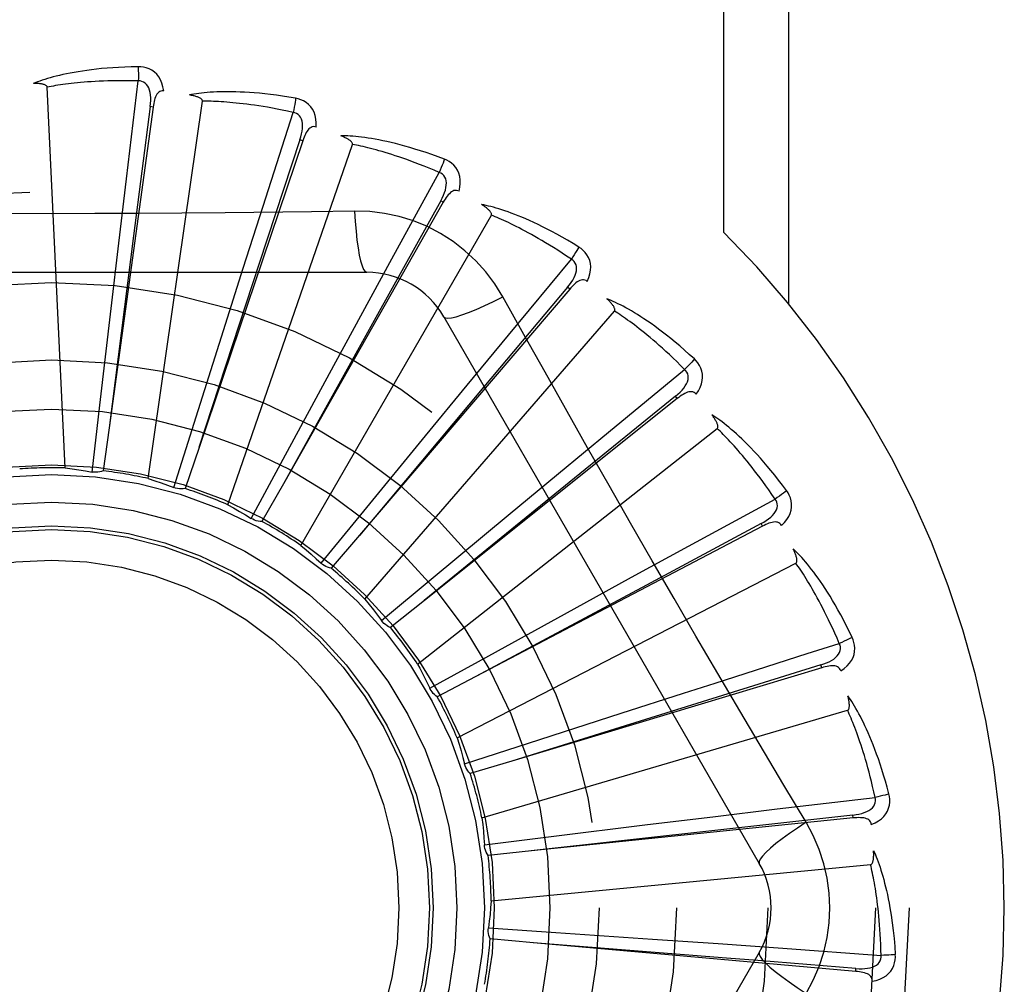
# Model space of a CAD drawing. Header units: inches. Extents: x 0 to 200, y 0 to 129.
# Tile 194 of 256: x 82.89 to 83.213, y 89.286 to 89.602. Entities that reach past the tile are written whole.
import ezdxf

# ---------------------------------------------------------------- set-up
doc = ezdxf.new("R2010")
doc.units = ezdxf.units.IN
doc.header["$LTSCALE"] = 11
doc.header["$MEASUREMENT"] = 0
doc.linetypes.add('HIDDEN', pattern=[0.2, 0.1, -0.1])
doc.layers.add('RIGHTHAND_DOOR_ASSEMBLY', color=7, linetype='CONTINUOUS')

msp = doc.modelspace()

# ---------------------------------------------------------------- linework, layer by layer
at = {"layer": 'RIGHTHAND_DOOR_ASSEMBLY', "color": 8, "linetype": 'HIDDEN'}
for p, q in [((83.1206272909, 89.5321690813), (83.1206272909, 89.7808016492)), ((83.1418404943, 89.50877991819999), (83.1418404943, 89.7808016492)), ((82.9246797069, 89.5497826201), (82.9285566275, 89.5818452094)), ((82.9046286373, 89.4549802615), (82.8986823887, 89.5798073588)), ((82.931831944, 89.45150895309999), (82.94961686, 89.5752057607)), ((82.9334085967, 89.5732835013), (82.9190361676, 89.4681690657)), ((82.9324578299, 89.573413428), (82.9270340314, 89.53112436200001)), ((82.9334086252, 89.5732837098), (82.9324578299, 89.573413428)), ((82.9694621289, 89.5408034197), (82.9793368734, 89.5715528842)), ((82.98248086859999, 89.56222771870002), (82.9484751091, 89.4617327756)), ((82.981571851, 89.56253516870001), (82.9682428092, 89.5220367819)), ((82.98248091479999, 89.5622278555), (82.981571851, 89.56253516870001)), ((82.9578867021, 89.4429521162), (82.9987599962, 89.56104774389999)), ((82.92215499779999, 89.52864383), (82.9246797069, 89.5497826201)), ((83.01173594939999, 89.5235113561), (83.02725161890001, 89.55183633)), ((82.9629825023, 89.52052443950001), (82.9694621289, 89.5408034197)), ((83.0285739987, 89.5420846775), (82.9761639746, 89.44984144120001)), ((83.0277395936, 89.5425586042), (83.0069870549, 89.50531461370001)), ((83.02857407, 89.542084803), (83.0277395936, 89.5425586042)), ((82.9818512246, 89.4296190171), (83.0443356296, 89.53784518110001)), ((82.9995122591, 89.5391559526), (82.9853435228, 89.5389465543)), ((82.9270340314, 89.53112436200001), (82.9190288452, 89.468111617)), ((82.91963296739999, 89.50726533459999), (82.92215499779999, 89.52864383)), ((83.0015355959, 89.50482512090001), (83.01173594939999, 89.5235113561)), ((83.0499732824, 89.4985314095), (83.0705691, 89.5234081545)), ((82.9682428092, 89.5220367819), (82.9484570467, 89.46167775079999)), ((82.9564601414, 89.5000095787), (82.9629825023, 89.52052443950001)), ((82.7966117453, 89.5191350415), (83.0034956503, 89.5191350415)), ((83.0692924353, 89.51420573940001), (83.0418664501, 89.4815622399)), ((83.0700221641, 89.5135825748), (83.0692924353, 89.51420573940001)), ((83.0700220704, 89.513582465), (83.001102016, 89.4329248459)), ((82.91594684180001, 89.47561251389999), (82.91963296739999, 89.50726533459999)), ((83.0069870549, 89.50531461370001), (82.9761358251, 89.4497908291)), ((82.9912486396, 89.48591535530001), (83.0015355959, 89.50482512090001)), ((83.0028593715, 89.4119915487), (83.0846965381, 89.5064366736)), ((83.0287547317, 89.5045517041), (83.1321966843, 89.3253849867)), ((82.9468502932, 89.4696263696), (82.9564601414, 89.5000095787)), ((83.0364208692, 89.4821132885), (83.0499732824, 89.4985314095)), ((82.9760623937, 89.457899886), (82.9912486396, 89.48591535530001)), ((83.082792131, 89.4667664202), (83.1077237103, 89.4872958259)), ((83.0418664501, 89.4815622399), (83.0010647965, 89.43288047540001)), ((83.022741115, 89.46549206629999), (83.0364208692, 89.4821132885)), ((83.104728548, 89.47850132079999), (83.0716203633, 89.45163813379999)), ((83.105327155, 89.47775131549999), (83.104728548, 89.47850132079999)), ((82.9134254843, 89.4536651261), (82.91594684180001, 89.47561251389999)), ((83.1053270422, 89.47775122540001), (83.0223879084, 89.4115944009)), ((82.9402209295, 89.44855276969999), (82.9468502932, 89.4696263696)), ((82.9190361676, 89.4681690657), (82.9170843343, 89.45404396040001)), ((83.002527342, 89.440856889), (83.022741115, 89.46549206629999)), ((83.0201518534, 89.3907068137), (83.1183839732, 89.4679574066)), ((83.0663774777, 89.4532098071), (83.082792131, 89.4667664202)), ((82.9484751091, 89.4617327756), (82.9438853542, 89.4482323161)), ((82.96556462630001, 89.4384617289), (82.9760623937, 89.457899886)), ((83.0497993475, 89.4394778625), (83.0663774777, 89.4532098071)), ((82.9761639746, 89.44984144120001), (82.9691021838, 89.4374535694)), ((83.0716203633, 89.45163813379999), (83.02234296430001, 89.411557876)), ((83.1090063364, 89.4293644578), (83.1373725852, 89.44480453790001)), ((82.9885405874, 89.4237567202), (83.002527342, 89.440856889)), ((83.0252886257, 89.4191133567), (83.0497993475, 89.4394778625)), ((83.1327671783, 89.4367357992), (83.0951734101, 89.41662383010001)), ((83.1332130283, 89.4358860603), (83.1327671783, 89.4367357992)), ((83.1332129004, 89.4358859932), (83.03925232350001, 89.38662104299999)), ((83.001102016, 89.4329248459), (82.9918234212, 89.4220972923)), ((83.0903227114, 89.41915932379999), (83.1090063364, 89.4293644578)), ((83.03310367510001, 89.36653409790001), (83.1441803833, 89.423798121)), ((83.0083184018, 89.404969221), (83.0252886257, 89.4191133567)), ((83.071445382, 89.4088129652), (83.0903227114, 89.41915932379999)), ((83.0951734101, 89.41662383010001), (83.0392012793, 89.38659368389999)), ((83.0223879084, 89.4115944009), (83.01122786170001, 89.40271850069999)), ((83.0435235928, 89.3934551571), (83.071445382, 89.4088129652)), ((83.0241832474, 89.3827782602), (83.0435235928, 89.3934551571)), ((83.15267177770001, 89.38949988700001), (83.0510857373, 89.3589073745)), ((83.1523949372, 89.3904186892), (83.111674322, 89.37778483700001)), ((83.1526719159, 89.3894999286), (83.1523949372, 89.3904186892)), ((83.03925232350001, 89.38662104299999), (83.02661417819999, 89.38001759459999)), ((83.0243028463, 89.3825369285), (83.02418323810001, 89.3827782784)), ((83.04124672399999, 89.34034706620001), (83.161153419, 89.3755548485)), ((83.111674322, 89.37778483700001), (83.0510304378, 89.35889017)), ((83.0565731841, 89.36480964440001), (83.0868968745, 89.37460568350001)), ((83.0355617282, 89.3579858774), (83.0565731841, 89.36480964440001)), ((83.0510857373, 89.3589073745), (83.0374262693, 89.35481504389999)), ((83.1475436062, 89.3388451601), (83.1402778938, 89.3510109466)), ((83.1381039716, 89.34321170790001), (83.1701767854, 89.34700311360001)), ((83.1169658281, 89.3406815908), (83.1381039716, 89.34321170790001)), ((83.1630003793, 89.3402694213), (83.0574604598, 89.32945504)), ((83.0955953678, 89.33809235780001), (83.1169658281, 89.3406815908)), ((83.16290242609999, 89.34122401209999), (83.1205267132, 89.33652489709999)), ((83.1630005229, 89.3402694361), (83.16290242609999, 89.34122401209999)), ((83.1205267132, 89.33652489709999), (83.0574029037, 89.3294486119)), ((83.0639657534, 89.33421214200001), (83.0955953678, 89.33809235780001)), ((83.0420425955, 89.3314881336), (83.0639657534, 89.33421214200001)), ((83.0574604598, 89.32945504), (83.0432733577, 89.32802173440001)), ((83.04428668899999, 89.31309218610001), (83.1686896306, 89.3249712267)), ((83.043391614, 89.30424272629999), (83.0654341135, 89.3027685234)), ((83.0581460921, 89.2993285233), (83.04394411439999, 89.3006060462)), ((83.0654341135, 89.3027685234), (83.09722647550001, 89.3005926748)), ((83.09722647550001, 89.3005926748), (83.1187007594, 89.2990907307)), ((83.1638254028, 89.28997391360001), (83.0581460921, 89.2993285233)), ((83.1187007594, 89.2990907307), (83.1399357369, 89.29757470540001)), ((83.1399357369, 89.29757470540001), (83.1721464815, 89.2952277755)), ((83.1321966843, 89.2962183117), (83.0287547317, 89.11705159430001)), ((83.1638255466, 89.28997390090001), (83.1639098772, 89.29092979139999))]:
    msp.add_line(p, q, dxfattribs=at)
for points in [[(82.9284969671, 89.58651788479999), (82.9262685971, 89.58647082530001), (82.9241363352, 89.5863964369), (82.9221023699, 89.58629772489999), (82.9201605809, 89.586176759), (82.9183067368, 89.5860352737), (82.91653717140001, 89.5858754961), (82.9148479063, 89.5856990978), (82.9132355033, 89.5855081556), (82.91169625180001, 89.5853043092), (82.9102268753, 89.58508955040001), (82.9088238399, 89.5848655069), (82.9074841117, 89.5846341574), (82.9062041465, 89.58439777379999), (82.904981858, 89.58415653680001), (82.9038144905, 89.58391126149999), (82.9027005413, 89.5836616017), (82.9016382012, 89.5834070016), (82.9006257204, 89.5831482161), (82.89966146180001, 89.58288525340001), (82.89874330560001, 89.5826193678), (82.8978692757, 89.5823513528), (82.8970372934, 89.5820823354), (82.8962453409, 89.58181394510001), (82.8954912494, 89.5815452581), (82.8947719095, 89.5812754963), (82.8940882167, 89.5810054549)], [(82.9368862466, 89.5785497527), (82.9366471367, 89.5798868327), (82.9362993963, 89.5811014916), (82.93584150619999, 89.5822019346), (82.9352786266, 89.5831773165), (82.934613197, 89.5840271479), (82.9338564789, 89.58474836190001), (82.9330101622, 89.5853396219), (82.93210849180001, 89.5858057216), (82.931175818, 89.5861422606), (82.9302436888, 89.5863678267), (82.9293549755, 89.5864934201), (82.9284969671, 89.58651788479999)], [(82.9284969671, 89.5865178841), (82.9285338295, 89.5858960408), (82.9285606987, 89.5851854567), (82.9285765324, 89.5844090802), (82.9285810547, 89.5835811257), (82.9285741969, 89.5827167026), (82.9285563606, 89.5818452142)], [(82.9285566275, 89.5818452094), (82.9267067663, 89.5818851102), (82.9249308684, 89.5819080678), (82.9232304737, 89.5819134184), (82.9216009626, 89.5819031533), (82.9200391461, 89.58187859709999), (82.918542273, 89.58184108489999), (82.9171073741, 89.58179203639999), (82.9157319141, 89.5817325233), (82.9144131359, 89.5816637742), (82.9131487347, 89.58158673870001), (82.9119361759, 89.5815024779), (82.9107733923, 89.5814118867), (82.909658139, 89.5813159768), (82.9085884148, 89.58121545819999), (82.9075620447, 89.5811112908), (82.9065773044, 89.5810037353), (82.9056321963, 89.5808933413), (82.9047253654, 89.58078020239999), (82.90385520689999, 89.58066449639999), (82.9030204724, 89.58054652), (82.9022198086, 89.5804265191), (82.9014519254, 89.58030482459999), (82.9007154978, 89.5801817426), (82.9000092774, 89.5800575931), (82.89933136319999, 89.57993285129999), (82.8986823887, 89.5798073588)], [(82.932456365, 89.5734132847), (82.93256664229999, 89.5744452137), (82.9326230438, 89.57542641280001), (82.9326228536, 89.5763595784), (82.9325638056, 89.5772412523), (82.932441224, 89.5780709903), (82.9322539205, 89.5788418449), (82.9320021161, 89.5795513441), (82.9316804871, 89.58018252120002), (82.9312854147, 89.5807173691), (82.9308223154, 89.5811541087), (82.9302929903, 89.5814841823), (82.9297232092, 89.58170957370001), (82.92914237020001, 89.5818299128), (82.9285522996, 89.5818456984)], [(82.8986823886, 89.5798073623), (82.8986418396, 89.57997549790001), (82.8985634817, 89.58012504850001), (82.8984435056, 89.58025501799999), (82.89829333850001, 89.58036839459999), (82.8981222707, 89.580467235), (82.8979329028, 89.58055333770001), (82.89773115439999, 89.5806287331), (82.8975163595, 89.58069478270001), (82.8972895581, 89.5807534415), (82.8970515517, 89.5808049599), (82.8968033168, 89.58085014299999), (82.8965453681, 89.58088928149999), (82.8962789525, 89.5809228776), (82.8960028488, 89.5809511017), (82.8957166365, 89.58097435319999), (82.8954191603, 89.5809924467), (82.895103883, 89.5810055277), (82.8947865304, 89.5810130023), (82.894482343, 89.5810142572), (82.8941862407, 89.58100949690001)], [(82.9368898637, 89.5785492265), (82.93642806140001, 89.5785670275), (82.9360014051, 89.5785010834), (82.9356083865, 89.5783463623), (82.9352535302, 89.57811796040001), (82.9349434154, 89.57782831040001), (82.9346703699, 89.5774803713), (82.9344297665, 89.57707888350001), (82.93421904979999, 89.5766309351), (82.9340353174, 89.57614345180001), (82.9338749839, 89.5756216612), (82.9337340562, 89.5750725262), (82.9336108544, 89.57449776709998), (82.9335019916, 89.5739019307), (82.9334085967, 89.5732835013)], [(82.9801626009, 89.5761524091), (82.9779655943, 89.57652792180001), (82.9758577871, 89.576858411), (82.9738418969, 89.5771464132), (82.9719123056, 89.57739511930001), (82.9700651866, 89.5776070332), (82.9682973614, 89.57778503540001), (82.96660523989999, 89.57793152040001), (82.9649858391, 89.57804917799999), (82.9634358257, 89.5781403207), (82.9619523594, 89.5782075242), (82.96053227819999, 89.5782530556), (82.9591729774, 89.57827943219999), (82.957871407, 89.5782895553), (82.9566255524, 89.57828399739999), (82.9554328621, 89.5782640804), (82.954291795, 89.5782297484), (82.9532004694, 89.5781807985), (82.9521573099, 89.57811830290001), (82.9511607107, 89.5780425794), (82.95020882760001, 89.5779552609), (82.9492998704, 89.57785750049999), (82.9484320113, 89.5777507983), (82.9476035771, 89.57763713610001), (82.9468122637, 89.5775160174), (82.9460548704, 89.5773872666), (82.9453324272, 89.5772514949)], [(82.94961686, 89.5752057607), (82.9496088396, 89.5753785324), (82.9495601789, 89.5755401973), (82.9494669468, 89.57569049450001), (82.9493409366, 89.5758302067), (82.9491916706, 89.57595960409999), (82.9490220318, 89.5760799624), (82.9488382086, 89.5761921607), (82.9486398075, 89.57629765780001), (82.9484282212, 89.57639817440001), (82.9482042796, 89.5764938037), (82.94796908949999, 89.5765851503), (82.9477232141, 89.57667240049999), (82.9474679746, 89.57675580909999), (82.94720220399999, 89.57683577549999), (82.9469255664, 89.5769127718), (82.9466368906, 89.576986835), (82.9463351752, 89.5770584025), (82.9460195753, 89.5771267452), (82.9456887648, 89.57719120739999), (82.9453431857, 89.5772520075)], [(82.9793368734, 89.5715528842), (82.9775281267, 89.5719427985), (82.9757887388, 89.5723017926), (82.9741200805, 89.57262885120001), (82.9725180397, 89.5729270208), (82.970979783, 89.5731984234), (82.9695028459, 89.57344481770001), (82.9680845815, 89.5736681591), (82.9667227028, 89.5738699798), (82.965414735, 89.5740520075), (82.9641585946, 89.5742156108), (82.9629519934, 89.574362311), (82.9617930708, 89.57449337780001), (82.9606798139, 89.57461022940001), (82.9596103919, 89.5747139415), (82.95858285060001, 89.574805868), (82.9575955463, 89.57488659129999), (82.95664662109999, 89.57495702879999), (82.9557347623, 89.57501752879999), (82.95485842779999, 89.5750685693), (82.9540164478, 89.57511067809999), (82.95320753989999, 89.5751443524), (82.95243050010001, 89.5751701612), (82.951684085, 89.5751886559), (82.9509671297, 89.5752003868), (82.9502778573, 89.5752061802), (82.94961686, 89.5752057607)], [(82.9801626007, 89.5761524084), (82.9800815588, 89.5755379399), (82.979974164, 89.57483903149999), (82.97984395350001, 89.5740795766), (82.97969250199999, 89.57326888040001), (82.9795213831, 89.5724165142), (82.97933661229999, 89.5715529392)], [(82.9868922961, 89.5667405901), (82.9869105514, 89.5680987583), (82.986798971, 89.5693572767), (82.9865576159, 89.57052448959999), (82.9861895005, 89.57158877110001), (82.98569692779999, 89.5725491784), (82.9850903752, 89.5734005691), (82.9843712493, 89.5741413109), (82.98357408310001, 89.5747696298), (82.9827219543, 89.57527659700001), (82.9818493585, 89.5756744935), (82.981000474, 89.5759660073), (82.9801626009, 89.5761524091)], [(82.9815703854, 89.5625353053), (82.9818739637, 89.56352771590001), (82.9821150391, 89.5644805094), (82.9822914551, 89.5653968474), (82.982400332, 89.5662737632), (82.9824369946, 89.5671117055), (82.9823989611, 89.5679040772), (82.9822859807, 89.56864840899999), (82.982089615, 89.56932904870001), (82.98180290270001, 89.5699289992), (82.9814308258, 89.5704454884), (82.9809735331, 89.5708697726), (82.9804567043, 89.5711989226), (82.97990913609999, 89.5714270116), (82.97933271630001, 89.5715541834)], [(82.9868960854, 89.5667393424), (82.98644573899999, 89.5668442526), (82.9860141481, 89.56686025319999), (82.9855988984, 89.5667826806), (82.9852072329, 89.56662552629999), (82.98484791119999, 89.56639977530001), (82.98451397, 89.56610978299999), (82.9842017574, 89.56576108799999), (82.9839100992, 89.5653611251), (82.9836374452, 89.5649172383), (82.9833812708, 89.56443523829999), (82.9831389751, 89.5639227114), (82.9829092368, 89.5633816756), (82.9826895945, 89.56281724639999), (82.98248086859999, 89.56222771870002)], [(83.02893289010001, 89.5561964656), (83.0268466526, 89.55698097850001), (83.0248394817, 89.55770440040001), (83.02291452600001, 89.55836870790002), (83.0210668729, 89.5589780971), (83.0192932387, 89.559535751), (83.0175910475, 89.56004509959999), (83.0159572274, 89.5605091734), (83.0143893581, 89.5609311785), (83.0128846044, 89.561314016), (83.0114406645, 89.56166075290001), (83.0100548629, 89.56197421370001), (83.0087251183, 89.56225736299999), (83.0074489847, 89.562513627), (83.0062245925, 89.5627439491), (83.0050496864, 89.5629501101), (83.0039227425, 89.5631323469), (83.0028418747, 89.5632908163), (83.00180573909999, 89.5634268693), (83.00081281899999, 89.5635411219), (82.9998616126, 89.56363552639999), (82.9989505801, 89.56371155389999), (82.9980782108, 89.56377102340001), (82.9972432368, 89.5638161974), (82.9964433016, 89.5638470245), (82.9956752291, 89.563863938), (82.9949401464, 89.5638673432)], [(82.9987599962, 89.56104774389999), (82.998784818, 89.56121891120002), (82.998767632, 89.56138686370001), (82.9987045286, 89.5615520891), (82.9986072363, 89.5617131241), (82.9984851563, 89.56186843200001), (82.9983413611, 89.5620187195), (82.9981820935, 89.562163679), (82.9980072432, 89.56230481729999), (82.9978185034, 89.56244356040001), (82.9976167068, 89.5625798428), (82.99740305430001, 89.5627140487), (82.9971781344, 89.5628462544), (82.9969432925, 89.5629764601), (82.99669745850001, 89.5631052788), (82.9964403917, 89.5632332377), (82.99617094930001, 89.5633605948), (82.9958831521, 89.56348990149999), (82.9955912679, 89.5636148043), (82.99530910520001, 89.563729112), (82.99503206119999, 89.5638348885)], [(83.02725161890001, 89.55183633), (83.0255493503, 89.5525615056), (83.02390933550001, 89.55324319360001), (83.0223327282, 89.5538801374), (83.02081606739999, 89.55447610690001), (83.0193569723, 89.5550337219), (83.0179533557, 89.5555551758), (83.0166029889, 89.5560428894), (83.01530391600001, 89.5564988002), (83.01405403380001, 89.55692507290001), (83.01285155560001, 89.5573234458), (83.01169452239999, 89.5576958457), (83.01058134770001, 89.55804387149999), (83.0095103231, 89.55836929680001), (83.0084798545, 89.5586735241), (83.0074882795, 89.55895825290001), (83.006534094, 89.55922436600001), (83.0056156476, 89.5594731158), (83.004731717, 89.5597050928), (83.0038808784, 89.55992105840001), (83.00306208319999, 89.560121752), (83.0022741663, 89.5603079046), (83.0015160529, 89.5604803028), (83.0007866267, 89.5606397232), (83.0000848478, 89.56078692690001), (82.99940912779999, 89.56092306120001), (82.9987599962, 89.56104774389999)], [(83.02893288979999, 89.5561964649), (83.0287370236, 89.555608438), (83.0284993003, 89.5549424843), (83.028227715, 89.5542213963), (83.0279255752, 89.5534540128), (83.02759623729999, 89.55264943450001), (83.0272513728, 89.5518364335)], [(83.0337597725, 89.5456811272), (83.034034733, 89.5470112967), (83.0341633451, 89.5482681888), (83.0341472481, 89.5494599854), (83.0339872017, 89.5505747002), (83.0336852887, 89.5516109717), (83.03325082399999, 89.5525617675), (83.03268488, 89.55342521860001), (83.03202102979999, 89.55419304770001), (83.0312802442, 89.55485211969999), (83.0304987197, 89.5554079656), (83.029720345, 89.5558548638), (83.02893289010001, 89.5561964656)], [(83.02773818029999, 89.54255901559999), (83.0282240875, 89.5434760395), (83.0286411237, 89.5443659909), (83.0289877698, 89.5452323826), (83.0292606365, 89.54607284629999), (83.0294552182, 89.5468887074), (83.0295678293, 89.5476739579), (83.02959775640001, 89.5484262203), (83.02953375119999, 89.54913172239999), (83.0293657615, 89.5497750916), (83.02909815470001, 89.5503526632), (83.02872942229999, 89.5508558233), (83.02828422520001, 89.55127683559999), (83.0277897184, 89.5516044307), (83.0272477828, 89.5518383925)], [(83.0337625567, 89.5456794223), (83.03334064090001, 89.5458675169), (83.03292014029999, 89.54596481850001), (83.0324977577, 89.54596721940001), (83.0320833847, 89.5458870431), (83.0316878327, 89.54573337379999), (83.03130504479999, 89.5455118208), (83.03093248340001, 89.5452285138), (83.0305704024, 89.54489097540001), (83.0302186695, 89.54450671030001), (83.0298759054, 89.54408190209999), (83.02954099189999, 89.5436244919), (83.0292130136, 89.5431367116), (83.0288905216, 89.54262405), (83.0285739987, 89.5420846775)], [(83.0730451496, 89.5273713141), (83.0711450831, 89.52853647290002), (83.0693110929, 89.52962668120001), (83.0675466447, 89.53064328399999), (83.0658477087, 89.5315913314), (83.06421166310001, 89.53247457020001), (83.0626366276, 89.533296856), (83.0611201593, 89.534061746), (83.0596604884, 89.53477284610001), (83.05825538, 89.5354335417), (83.05690315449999, 89.53604728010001), (83.05560171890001, 89.53661734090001), (83.0543495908, 89.5371470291), (83.05314501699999, 89.53764017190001), (83.0519863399, 89.53809804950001), (83.050871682, 89.5385228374), (83.0497995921, 89.5389150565), (83.0487682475, 89.53927521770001), (83.0477765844, 89.53960490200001), (83.0468232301, 89.53990500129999), (83.0459070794, 89.5401777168), (83.0450268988, 89.5404247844), (83.044181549, 89.5406482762), (83.0433702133, 89.5408506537), (83.04259056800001, 89.54103231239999), (83.0418395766, 89.541194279), (83.0411184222, 89.54133673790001)], [(83.0443356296, 89.53784518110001), (83.0443923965, 89.53800855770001), (83.0444073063, 89.5381767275), (83.0443766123, 89.53835090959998), (83.04431155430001, 89.5385274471), (83.04422107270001, 89.53870305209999), (83.0441083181, 89.53887783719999), (83.0439793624, 89.5390503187), (83.0438343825, 89.53922199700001), (83.0436753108, 89.53939395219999), (83.0435029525, 89.53956596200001), (83.0433185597, 89.5397381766), (83.0431227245, 89.5399105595), (83.0429167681, 89.54008285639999), (83.0426997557, 89.5402558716), (83.0424715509, 89.5404301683), (83.04223108, 89.5406062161), (83.0419778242, 89.5407846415), (83.0417099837, 89.5409655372), (83.0414253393, 89.5411492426), (83.0411246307, 89.5413356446)], [(82.9853435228, 89.5389465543), (82.9570121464, 89.53863938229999), (82.9428012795, 89.53850966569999), (82.9285718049, 89.5384170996), (82.9143422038, 89.5383499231), (82.9001034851, 89.5383331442), (82.8858635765, 89.53834693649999), (82.8716290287, 89.5384124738), (82.857393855, 89.5385040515)], [(82.9995121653, 89.5391579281), (82.999707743, 89.53577131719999), (82.9999616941, 89.5325866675), (83.0002644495, 89.5297037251), (83.0006147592, 89.52710437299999), (83.0010125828, 89.5247934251), (83.001452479, 89.52283117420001), (83.0019282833, 89.5212494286), (83.0024327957, 89.5200867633), (83.0029602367, 89.5193748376), (83.0034953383, 89.5191350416)], [(83.04808504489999, 89.5111124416), (83.0454879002, 89.51531056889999), (83.0425483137, 89.5192337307), (83.0392759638, 89.5228701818), (83.0356950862, 89.5261956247), (83.0318242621, 89.5291929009), (83.0276985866, 89.5318331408), (83.0233499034, 89.534089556), (83.0188162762, 89.53594845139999), (83.01413941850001, 89.53739534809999), (83.0093438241, 89.5384187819), (83.004463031, 89.5390061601), (82.9995122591, 89.5391559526)], [(83.0705691, 89.5234081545), (83.06903483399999, 89.5244423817), (83.0675534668, 89.52542212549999), (83.0661258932, 89.52634593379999), (83.0647494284, 89.5272181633), (83.0634222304, 89.528041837), (83.06214266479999, 89.5288195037), (83.0609090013, 89.5295539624), (83.05971968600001, 89.53024748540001), (83.0585730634, 89.5309025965), (83.0574677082, 89.5315213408), (83.0564020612, 89.532105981), (83.05537486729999, 89.53265838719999), (83.0543847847, 89.5331806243), (83.0534305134, 89.5336743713), (83.05251074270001, 89.53414161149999), (83.0516241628, 89.53458349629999), (83.0507693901, 89.5350015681), (83.04994533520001, 89.535396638), (83.0491507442, 89.53576972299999), (83.0483847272, 89.53612174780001), (83.04764627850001, 89.5364536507), (83.0469344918, 89.5367664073), (83.0462484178, 89.5370609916), (83.0455871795, 89.5373383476), (83.0449494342, 89.53759990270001), (83.0443356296, 89.53784518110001)], [(83.0730451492, 89.5273713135), (83.0727415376, 89.5268309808), (83.0723820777, 89.5262220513), (83.0719789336, 89.52556539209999), (83.0715370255, 89.5248690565), (83.0710613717, 89.5241413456), (83.070568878, 89.5234083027)], [(83.07579477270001, 89.51613249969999), (83.0763165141, 89.51738666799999), (83.0766806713, 89.51859654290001), (83.0768904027, 89.5197698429), (83.0769441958, 89.5208946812), (83.0768438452, 89.52196935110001), (83.0765971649, 89.5229851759), (83.07620485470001, 89.5239401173), (83.0756983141, 89.52481969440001), (83.0750956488, 89.52560704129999), (83.0744334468, 89.52630073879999), (83.0737537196, 89.52688686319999), (83.0730451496, 89.5273713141)], [(83.0692911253, 89.5142064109), (83.0699417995, 89.5150149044), (83.0705197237, 89.5158098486), (83.0710240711, 89.51659498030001), (83.0714510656, 89.5173686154), (83.0717965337, 89.518132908), (83.0720557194, 89.5188826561), (83.0722274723, 89.5196156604), (83.0722981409, 89.52032052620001), (83.0722549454, 89.52098406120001), (83.0721014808, 89.52160184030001), (83.0718346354, 89.52216569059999), (83.0714771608, 89.5226633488), (83.0710535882, 89.5230786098), (83.0705657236, 89.5234109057)], [(83.0757977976, 89.51612996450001), (83.07541998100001, 89.5163942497), (83.0750259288, 89.51656936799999), (83.0746115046, 89.5166519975), (83.0741891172, 89.5166521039), (83.0737714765, 89.5165762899), (83.0733535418, 89.5164313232), (83.0729339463, 89.51622372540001), (83.0725143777, 89.5159608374), (83.07209613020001, 89.5156500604), (83.0716790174, 89.5152977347), (83.0712634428, 89.5149118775), (83.0708489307, 89.5144948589), (83.07043509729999, 89.5140523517), (83.0700220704, 89.513582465)], [(83.028754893, 89.5045514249), (83.029215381, 89.5042128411), (83.0300595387, 89.5041063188), (83.0312519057, 89.5042305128), (83.0327815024, 89.50457681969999), (83.0346487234, 89.50514637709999), (83.03683397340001, 89.5059393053), (83.0393073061, 89.5069455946), (83.042034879, 89.5081543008), (83.04498991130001, 89.50955702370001), (83.0480868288, 89.5111133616)], [(83.0759198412, 89.4615973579), (83.06195137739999, 89.4863490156), (83.0550134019, 89.49869317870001), (83.04808504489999, 89.5111124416)], [(83.1109050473, 89.4907187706), (83.1092598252, 89.4922224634), (83.1076653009, 89.4936400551), (83.1061251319, 89.4949722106), (83.1046363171, 89.4962246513), (83.103196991, 89.4974015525), (83.101806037, 89.49850705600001), (83.1004617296, 89.49954511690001), (83.0991630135, 89.500519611), (83.09790833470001, 89.5014342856), (83.0966966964, 89.5022928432), (83.0955266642, 89.5030989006), (83.0943974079, 89.5038559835), (83.0933079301, 89.50456818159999), (83.09225684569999, 89.5052370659), (83.0912427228, 89.5058651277), (83.0902642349, 89.5064531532), (83.08931968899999, 89.5070019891), (83.08840833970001, 89.507513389), (83.0875290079, 89.5079884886), (83.086681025, 89.5084296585), (83.0858635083, 89.50883883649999), (83.08507573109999, 89.50921827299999), (83.0843173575, 89.50957053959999), (83.08358618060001, 89.5098964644), (83.0828794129, 89.51019763), (83.0821982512, 89.51047399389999)], [(83.0846965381, 89.5064366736), (83.0847831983, 89.5065863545), (83.084829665, 89.5067486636), (83.0848324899, 89.5069255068), (83.0848020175, 89.5071111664), (83.0847464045, 89.50730072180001), (83.0846687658, 89.5074936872), (83.0845747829, 89.5076874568), (83.0844649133, 89.5078834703), (83.084341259, 89.5080824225), (83.0842045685, 89.50828394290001), (83.0840560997, 89.5084879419), (83.0838964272, 89.5086942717), (83.0837268, 89.50890243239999), (83.0835464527, 89.5091133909), (83.0833553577, 89.50932772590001), (83.08315254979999, 89.5095461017), (83.08293749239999, 89.5097693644), (83.08270887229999, 89.5099975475), (83.08246501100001, 89.51023100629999), (83.082206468, 89.5104696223)], [(83.1077237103, 89.4872958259), (83.1064128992, 89.488601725), (83.1051437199, 89.4898441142), (83.1039167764, 89.49102139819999), (83.1027302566, 89.492138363), (83.1015829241, 89.4931983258), (83.1004736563, 89.4942040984), (83.0994012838, 89.49515875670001), (83.09836471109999, 89.49606482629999), (83.09736279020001, 89.4969250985), (83.09639450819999, 89.4977418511), (83.09545876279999, 89.4985176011), (83.0945546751, 89.4992544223), (83.09368131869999, 89.49995459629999), (83.0928377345, 89.5006200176), (83.0920230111, 89.5012528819), (83.0912360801, 89.50185456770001), (83.09047587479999, 89.50242685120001), (83.0897414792, 89.502970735), (83.0890318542, 89.5034874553), (83.0883463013, 89.5039780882), (83.0876840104, 89.5044437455), (83.0870442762, 89.5048855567), (83.0864263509, 89.50530465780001), (83.08582955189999, 89.5057021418), (83.0852528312, 89.5060796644), (83.0846965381, 89.5064366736)], [(83.1109050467, 89.4907187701), (83.1105046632, 89.4902456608), (83.11003645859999, 89.4897157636), (83.1095163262, 89.4891472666), (83.1089506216, 89.4885471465), (83.1083458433, 89.4879226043), (83.1077235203, 89.4872960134)], [(83.11147801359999, 89.4791626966), (83.1122276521, 89.4802953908), (83.1128141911, 89.4814144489), (83.1132421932, 89.4825268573), (83.1135079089, 89.48362120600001), (83.1136127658, 89.484695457), (83.1135627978, 89.48573961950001), (83.1133583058, 89.4867515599), (83.1130273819, 89.4877111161), (83.1125846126, 89.48859829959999), (83.1120656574, 89.4894047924), (83.1115091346, 89.490108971), (83.1109050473, 89.4907187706)], [(83.1047273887, 89.478502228), (83.1055193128, 89.47917297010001), (83.1062372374, 89.4798441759), (83.1068810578, 89.48051967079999), (83.10744674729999, 89.481198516), (83.1079306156, 89.4818836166), (83.1083270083, 89.48257076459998), (83.1086343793, 89.48325801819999), (83.1088371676, 89.483936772), (83.1089203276, 89.4845964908), (83.1088865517, 89.4852321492), (83.108731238, 89.4858363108), (83.1084744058, 89.4863926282), (83.1081370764, 89.4868805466), (83.1077209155, 89.48729916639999)], [(83.1114800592, 89.4791599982), (83.1111582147, 89.47949148), (83.1108039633, 89.47973812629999), (83.1104127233, 89.4798973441), (83.1099982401, 89.47997691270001), (83.1095739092, 89.479981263), (83.10913619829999, 89.4799178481), (83.1086850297, 89.47979330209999), (83.1082234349, 89.4796145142), (83.1077540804, 89.4793885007), (83.10727798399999, 89.4791215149), (83.1067970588, 89.4788213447), (83.1063112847, 89.4784904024), (83.1058213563, 89.478134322), (83.1053270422, 89.47775122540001)], [(83.1411442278, 89.4475635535), (83.1398133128, 89.44935143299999), (83.1385158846, 89.4510451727), (83.1372556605, 89.4526447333), (83.1360307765, 89.4541563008), (83.13484019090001, 89.4555843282), (83.1336835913, 89.4569330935), (83.13256003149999, 89.4582068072), (83.1314692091, 89.4594094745), (83.1304103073, 89.4605450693), (83.12938304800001, 89.46161741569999), (83.1283867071, 89.4626303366), (83.12742113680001, 89.46358745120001), (83.12648613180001, 89.464492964), (83.125580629, 89.4653486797), (83.12470369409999, 89.4661573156), (83.1238541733, 89.4669198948), (83.1230305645, 89.46763756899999), (83.1222324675, 89.4683122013), (83.1214589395, 89.46894512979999), (83.12070977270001, 89.469538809), (83.1199844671, 89.47009530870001), (83.1192827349, 89.4706169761), (83.118604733, 89.4711063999), (83.11794845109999, 89.4715648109), (83.1173114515, 89.4719942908), (83.1166949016, 89.47239457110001)], [(83.1183839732, 89.4679574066), (83.1184973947, 89.46808798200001), (83.1185737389, 89.4682385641), (83.1186099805, 89.4684116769), (83.1186151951, 89.4685997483), (83.11859646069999, 89.468796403), (83.118556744, 89.4690005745), (83.11850113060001, 89.46920862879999), (83.1184303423, 89.46942189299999), (83.1183465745, 89.4696406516), (83.1182504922, 89.4698643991), (83.1181433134, 89.4700928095), (83.1180255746, 89.4703256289), (83.1178984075, 89.47056213), (83.1177612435, 89.4708034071), (83.117614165, 89.4710500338), (83.1174563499, 89.471302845), (83.1172841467, 89.47156722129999), (83.1171061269, 89.4718300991), (83.1169305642, 89.4720787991), (83.1167547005, 89.4723175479)], [(83.1373725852, 89.44480453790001), (83.13633260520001, 89.44633491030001), (83.1353214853, 89.4477950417), (83.1343395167, 89.44918325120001), (83.1333858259, 89.4505045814), (83.13245982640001, 89.4517625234), (83.1315609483, 89.4529600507), (83.1306886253, 89.4541004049), (83.1298422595, 89.4551862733), (83.1290212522, 89.456220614), (83.1282250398, 89.4572058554), (83.1274530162, 89.4581446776), (83.1267047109, 89.4590392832), (83.1259796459, 89.45989208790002), (83.1252772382, 89.4607051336), (83.1245970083, 89.46148074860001), (83.123938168, 89.46222048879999), (83.12330000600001, 89.46292630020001), (83.1226818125, 89.4635993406), (83.1220828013, 89.4642410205), (83.1215024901, 89.4648525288), (83.1209402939, 89.46543511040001), (83.1203957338, 89.46599000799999), (83.11986829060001, 89.46651847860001), (83.11935750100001, 89.46702172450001), (83.118862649, 89.46750156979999), (83.1183839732, 89.4679574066)], [(83.1402778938, 89.3510109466), (83.12584618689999, 89.3753930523), (83.1186284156, 89.38763516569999), (83.11143351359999, 89.3999119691), (83.1042605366, 89.4122015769), (83.0971266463, 89.42452427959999), (83.09001863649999, 89.4368632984), (83.08295811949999, 89.449223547), (83.0759198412, 89.4615973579)], [(82.9046286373, 89.4549802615), (82.9068390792, 89.4547008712), (82.9090420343, 89.45438855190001), (82.9112375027, 89.4540433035), (82.9134254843, 89.4536651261)], [(82.9170843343, 89.45404396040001), (82.9164984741, 89.4538371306), (82.9158982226, 89.4536876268), (82.9152776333, 89.45359492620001), (82.9146520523, 89.45355979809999), (82.91403672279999, 89.45358328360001), (82.9134255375, 89.45366511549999)], [(82.931831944, 89.45150895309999), (82.9339495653, 89.4508162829), (82.9360536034, 89.45009269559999), (82.93814405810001, 89.44933819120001), (82.9402209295, 89.44855276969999)], [(82.9438853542, 89.4482323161), (82.9432709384, 89.44814009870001), (82.9426532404, 89.448106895), (82.9420263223, 89.44813331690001), (82.94140539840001, 89.4482172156), (82.9408056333, 89.4483567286), (82.9402209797, 89.4485527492)], [(83.1411442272, 89.4475635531), (83.1406615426, 89.4471747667), (83.1401015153, 89.4467430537), (83.1394831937, 89.44628326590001), (83.1388141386, 89.445801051), (83.13810209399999, 89.4453022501), (83.1373724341, 89.44480475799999)], [(83.13951983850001, 89.43610787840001), (83.1404702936, 89.4370782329), (83.14125801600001, 89.4380660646), (83.1418888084, 89.43907737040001), (83.1423568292, 89.44010165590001), (83.1426630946, 89.4411366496), (83.1428116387, 89.4421713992), (83.1428023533, 89.44320375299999), (83.1426590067, 89.44420859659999), (83.1423921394, 89.44516354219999), (83.1420351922, 89.4460536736), (83.14162199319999, 89.4468504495), (83.1411442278, 89.4475635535)], [(82.9578867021, 89.4429521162), (82.9598349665, 89.441871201), (82.961764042, 89.4407624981), (82.9636739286, 89.4396260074), (82.96556462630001, 89.4384617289)], [(83.1327662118, 89.43673690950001), (83.1336707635, 89.4372456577), (83.1345027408, 89.4377688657), (83.1352627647, 89.4383103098), (83.1359467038, 89.43886983), (83.1365514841, 89.4394509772), (83.1370707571, 89.44005068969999), (83.1375026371, 89.4406673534), (83.13783021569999, 89.4412954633), (83.1380367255, 89.44192752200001), (83.1381238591, 89.4425580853), (83.1380856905, 89.4431807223), (83.1379387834, 89.4437755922), (83.13769988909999, 89.44431853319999), (83.1373704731, 89.444808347)], [(82.9691021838, 89.4374535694), (82.9684814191, 89.4374792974), (82.9678685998, 89.4375635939), (82.9672580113, 89.4377081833), (82.96666418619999, 89.4379080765), (82.9661016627, 89.4381585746), (82.9655646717, 89.4384616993)], [(83.1395214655, 89.4361046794), (83.1392680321, 89.4364912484), (83.1389667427, 89.43680057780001), (83.13861261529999, 89.4370309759), (83.1382205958, 89.43718751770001), (83.1378046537, 89.437272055), (83.1373627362, 89.43729256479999), (83.1368960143, 89.43725557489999), (83.1364087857, 89.4371672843), (83.1359049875, 89.4370340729), (83.1353868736, 89.4368619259), (83.13485786, 89.4366581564), (83.1343183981, 89.4364251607), (83.133770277, 89.43616837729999), (83.1332129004, 89.4358859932)], [(82.9818512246, 89.4296190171), (82.98355971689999, 89.4281889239), (82.9852441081, 89.42673517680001), (82.9869043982, 89.42525777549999), (82.9885405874, 89.4237567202)], [(83.16266976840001, 89.399465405), (83.1617012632, 89.40147285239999), (83.16074782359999, 89.4033815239), (83.1598130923, 89.4051906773), (83.1588964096, 89.40690673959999), (83.1579975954, 89.4085342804), (83.1571171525, 89.4100775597), (83.1562549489, 89.4115408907), (83.1554114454, 89.4129282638), (83.154586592, 89.4142437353), (83.1537808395, 89.41549111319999), (83.1529942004, 89.416674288), (83.1522272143, 89.4177968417), (83.15148047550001, 89.4188629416), (83.1507532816, 89.4198745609), (83.15004522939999, 89.4208345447), (83.1493553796, 89.421744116), (83.1486824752, 89.4226046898), (83.1480264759, 89.42341817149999), (83.1473867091, 89.4241860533), (83.1467634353, 89.42491078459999), (83.1461565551, 89.4255944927), (83.14556623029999, 89.4262395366), (83.1449931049, 89.42684842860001), (83.14443543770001, 89.4274227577), (83.14389122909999, 89.4279650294), (83.1433615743, 89.4284747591)], [(83.1441803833, 89.423798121), (83.1443164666, 89.4239048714), (83.144419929, 89.42403828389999), (83.1444882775, 89.4242014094), (83.14452899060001, 89.424385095), (83.144547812, 89.42458174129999), (83.1445474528, 89.4247897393), (83.144532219, 89.4250045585), (83.14450307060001, 89.4252273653), (83.144462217, 89.4254580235), (83.14441021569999, 89.42569591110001), (83.1443482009, 89.42594047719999), (83.1442766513, 89.4261913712), (83.1441965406, 89.42644766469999), (83.1441075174, 89.4267105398), (83.14400977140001, 89.4269805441), (83.1439026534, 89.42725865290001), (83.14378594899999, 89.4275459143), (83.14365854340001, 89.42784265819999), (83.1435191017, 89.42814964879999), (83.1433680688, 89.4284666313)], [(82.9918234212, 89.4220972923), (82.9912187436, 89.4222400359), (82.990632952, 89.4224387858), (82.9900607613, 89.4226963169), (82.98951549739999, 89.4230049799), (82.9890105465, 89.42335740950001), (82.98854062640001, 89.4237566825)], [(83.15844413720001, 89.3974700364), (83.1577125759, 89.39916957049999), (83.1569960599, 89.4007946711), (83.1562945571, 89.40234363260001), (83.1556081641, 89.40382157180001), (83.1549369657, 89.40523202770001), (83.154280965, 89.40657802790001), (83.1536402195, 89.4078628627), (83.1530146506, 89.40908928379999), (83.1524042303, 89.4102603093), (83.1518088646, 89.4113784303), (83.1512284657, 89.4124463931), (83.1506629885, 89.4134664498), (83.1501124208, 89.4144410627), (83.14957657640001, 89.41537234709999), (83.1490554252, 89.4162626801), (83.1485484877, 89.41711373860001), (83.1480554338, 89.41792756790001), (83.1475757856, 89.41870543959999), (83.1471090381, 89.419448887), (83.14665494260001, 89.4201591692), (83.1462131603, 89.4208376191), (83.1457834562, 89.4214855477), (83.1453655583, 89.4221042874), (83.1449592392, 89.4226951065), (83.14456414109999, 89.4232599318), (83.1441803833, 89.423798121)], [(83.0028593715, 89.4119915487), (83.0042658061, 89.41026465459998), (83.005644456, 89.40851863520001), (83.0069953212, 89.4067534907), (83.0083184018, 89.404969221)], [(83.01122786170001, 89.40271850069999), (83.0106611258, 89.4029731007), (83.0101235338, 89.40327912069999), (83.0096104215, 89.40364028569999), (83.0091334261, 89.4040465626), (83.0087042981, 89.40448818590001), (83.0083184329, 89.4049691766)], [(83.11773028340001, 89.3845041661), (83.1479154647, 89.3941241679), (83.15844413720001, 89.3974700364)], [(83.152394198, 89.3904199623), (83.1533786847, 89.39074832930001), (83.15429464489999, 89.3911046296), (83.1551434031, 89.39149245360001), (83.1559208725, 89.39191242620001), (83.1566247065, 89.3923686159), (83.1572480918, 89.39285921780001), (83.1577888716, 89.39338300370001), (83.158229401, 89.39393776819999), (83.1585517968, 89.3945193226), (83.1587566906, 89.3951220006), (83.1588370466, 89.3957406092), (83.1588053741, 89.3963525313), (83.1586735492, 89.39693087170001), (83.1584427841, 89.3974741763)], [(83.16266976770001, 89.3994654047), (83.16212222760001, 89.39917499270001), (83.16149061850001, 89.3988570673), (83.1607964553, 89.3985226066), (83.1600482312, 89.39817572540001), (83.1592546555, 89.39782069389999), (83.15844403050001, 89.39747028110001)], [(83.1589067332, 89.38852416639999), (83.1600236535, 89.3892971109), (83.1609840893, 89.3901180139), (83.1617948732, 89.3909916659), (83.1624482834, 89.39190886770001), (83.1629448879, 89.39286719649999), (83.16328657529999, 89.39385513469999), (83.1634728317, 89.39487058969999), (83.1635222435, 89.39588440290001), (83.1634409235, 89.39687259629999), (83.16325888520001, 89.39781419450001), (83.1630039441, 89.39867477), (83.16266976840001, 89.399465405)], [(83.0201518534, 89.3907068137), (83.0208571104, 89.3894023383), (83.0215490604, 89.38809100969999), (83.0222277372, 89.3867727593), (83.0228930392, 89.38544779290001), (83.0235448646, 89.384116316), (83.0241832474, 89.3827782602)], [(83.1589079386, 89.3885203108), (83.1587321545, 89.3889480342), (83.1584948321, 89.389308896), (83.15819077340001, 89.3896021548), (83.1578355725, 89.3898300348), (83.1574432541, 89.38999178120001), (83.1570133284, 89.3900955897), (83.1565481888, 89.3901476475), (83.1560532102, 89.390153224), (83.1555334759, 89.3901178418), (83.1549922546, 89.3900469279), (83.1544342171, 89.38994700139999), (83.1538602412, 89.3898203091), (83.15327306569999, 89.38967182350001), (83.15267177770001, 89.38949988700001)], [(83.02661417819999, 89.38001759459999), (83.0261436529, 89.3803457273), (83.0257052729, 89.3807127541), (83.0252962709, 89.3811214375), (83.02492329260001, 89.38156467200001), (83.0245930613, 89.38203551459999), (83.0243028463, 89.3825369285)], [(83.0868968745, 89.37460568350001), (83.1073911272, 89.38119251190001), (83.11773028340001, 89.3845041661)], [(83.161153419, 89.3755548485), (83.1613072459, 89.375633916), (83.161434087, 89.37574533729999), (83.1615320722, 89.3758925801), (83.1616068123, 89.3760652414), (83.161662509, 89.3762547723), (83.1617015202, 89.3764590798), (83.1617272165, 89.3766729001), (83.1617407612, 89.37689719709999), (83.16174429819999, 89.37713141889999), (83.161738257, 89.3773748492), (83.1617236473, 89.3776267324), (83.16170087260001, 89.3778866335), (83.1616707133, 89.3781534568), (83.1616330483, 89.3784284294), (83.1615881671, 89.37871205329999), (83.1615356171, 89.379005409), (83.1614739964, 89.3793148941), (83.1614064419, 89.37962505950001), (83.16133595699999, 89.37992092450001), (83.1612615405, 89.3802074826)], [(83.17470368, 89.3481627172), (83.1741325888, 89.3503171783), (83.17355759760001, 89.3523717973), (83.1729821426, 89.354325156), (83.1724067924, 89.3561836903), (83.1718322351, 89.35795192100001), (83.1712597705, 89.35963393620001), (83.17069008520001, 89.36123399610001), (83.170124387, 89.36275593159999), (83.1695633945, 89.36420373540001), (83.16900827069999, 89.3655810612), (83.1684597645, 89.36689172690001), (83.16791908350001, 89.3681391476), (83.1673876, 89.36932730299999), (83.1668649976, 89.3704582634), (83.166351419, 89.3715348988), (83.1658461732, 89.3725585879), (83.16534829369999, 89.37353095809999), (83.1648581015, 89.3744538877), (83.1643752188, 89.37532896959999), (83.1639003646, 89.37615855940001), (83.1634338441, 89.3769447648), (83.1629762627, 89.3776898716), (83.1625287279, 89.3783962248), (83.162089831, 89.3790657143), (83.1616580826, 89.3797011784), (83.16123446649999, 89.38030193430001)], [(83.1701767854, 89.34700311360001), (83.1697800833, 89.34881038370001), (83.1693840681, 89.35054171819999), (83.1689883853, 89.35219544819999), (83.1685940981, 89.3537765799), (83.1682019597, 89.3552885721), (83.16781254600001, 89.3567343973), (83.1674265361, 89.3581172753), (83.1670443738, 89.3594399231), (83.1666666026, 89.3607053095), (83.1662936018, 89.3619158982), (83.16592580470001, 89.36307440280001), (83.1655635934, 89.364183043), (83.1652074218, 89.36524423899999), (83.1648575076, 89.36626010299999), (83.1645142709, 89.36723297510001), (83.1641775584, 89.36816459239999), (83.1638474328, 89.3690570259), (83.1635236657, 89.36991161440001), (83.1632060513, 89.37072995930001), (83.16289458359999, 89.37151334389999), (83.1625891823, 89.37226314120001), (83.1622898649, 89.3729806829), (83.1619966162, 89.3736673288), (83.1617094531, 89.3743243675), (83.1614283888, 89.3749537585), (83.161153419, 89.3755548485)], [(83.03310367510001, 89.36653409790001), (83.03376778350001, 89.3644073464), (83.0343988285, 89.3622737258), (83.0349968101, 89.36013323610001), (83.0355617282, 89.3579858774)], [(83.0374262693, 89.35481504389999), (83.0369947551, 89.3552620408), (83.0366094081, 89.35574594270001), (83.03626728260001, 89.3562719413), (83.0359754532, 89.3568263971), (83.0357411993, 89.3573958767), (83.0355617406, 89.3579858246)], [(83.1629019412, 89.341225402), (83.1639307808, 89.34136151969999), (83.1648976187, 89.3415380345), (83.165804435, 89.3417582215), (83.16664733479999, 89.3420234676), (83.16742478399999, 89.3423382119), (83.16812975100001, 89.34270197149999), (83.16875988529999, 89.34311394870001), (83.1692974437, 89.34357531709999), (83.1697240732, 89.3440853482), (83.170039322, 89.34463835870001), (83.1702352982, 89.3452305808), (83.17032000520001, 89.3458374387), (83.1703000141, 89.3464302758), (83.1701762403, 89.34700743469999)], [(83.1689380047, 89.33813136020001), (83.1701810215, 89.33867895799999), (83.1712794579, 89.3393032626), (83.1722409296, 89.3400076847), (83.17305611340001, 89.34078465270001), (83.1737251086, 89.34163168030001), (83.1742475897, 89.34253710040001), (83.1746226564, 89.3434989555), (83.1748630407, 89.3444850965), (83.1749702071, 89.34547082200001), (83.17496965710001, 89.3464298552), (83.1748821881, 89.34732312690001), (83.17470368, 89.3481627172)], [(83.17470367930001, 89.3481627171), (83.17411107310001, 89.3479811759), (83.17343071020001, 89.3477885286), (83.17268579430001, 89.3475914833), (83.17188544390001, 89.347392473), (83.17103901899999, 89.34719404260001), (83.170176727, 89.347003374)], [(83.04124672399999, 89.34034706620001), (83.0414963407, 89.33813306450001), (83.0417121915, 89.3359185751), (83.0418942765, 89.3337035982), (83.0420425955, 89.3314881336)], [(83.1689380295, 89.3381287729), (83.1688466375, 89.3385811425), (83.16868205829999, 89.3389798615), (83.16843902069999, 89.33932527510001), (83.1681333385, 89.3396163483), (83.1677787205, 89.33984941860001), (83.16737621, 89.340032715), (83.16692932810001, 89.3401718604), (83.16644434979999, 89.34027101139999), (83.1659273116, 89.340334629), (83.1653824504, 89.3403674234), (83.16481558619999, 89.3403749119), (83.164228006, 89.3403591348), (83.1636233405, 89.34032445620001), (83.1630003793, 89.3402694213)], [(83.1475452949, 89.338846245), (83.144710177, 89.33698355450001), (83.1420791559, 89.33517129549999), (83.139733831, 89.3334676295), (83.1376578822, 89.3318645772), (83.1358554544, 89.33036457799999), (83.1343760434, 89.32900249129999), (83.13324411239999, 89.3277995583), (83.1324894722, 89.3267813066), (83.1321366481, 89.3259685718), (83.1321965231, 89.325385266)], [(83.1552953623, 89.3108016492), (83.1550734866, 89.3156787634), (83.15441903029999, 89.3205113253), (83.1533344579, 89.325286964), (83.1518230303, 89.329959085), (83.1498906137, 89.3344819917), (83.1475436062, 89.3388451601)], [(83.0432733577, 89.32802173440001), (83.0429342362, 89.32854231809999), (83.042647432, 89.3290904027), (83.042411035, 89.3296716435), (83.0422294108, 89.3302713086), (83.0421071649, 89.3308748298), (83.0420425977, 89.3314880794)], [(83.1686896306, 89.3249712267), (83.1688549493, 89.32501929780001), (83.1690001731, 89.3251042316), (83.1691241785, 89.3252297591), (83.1692303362, 89.3253846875), (83.1693210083, 89.3255599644), (83.1693980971, 89.3257528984), (83.16946382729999, 89.3259574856), (83.169519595, 89.3261746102), (83.1695674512, 89.3264034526), (83.1696076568, 89.3266431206), (83.16964104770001, 89.32689260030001), (83.1696679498, 89.32715143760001), (83.16968893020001, 89.3274184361), (83.1697041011, 89.327694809), (83.1697138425, 89.32798099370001), (83.1697179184, 89.3282781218), (83.16971624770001, 89.32859144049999), (83.1697087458, 89.32890904), (83.1696952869, 89.3292194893), (83.1696759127, 89.32952659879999)], [(83.1696685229, 89.3296040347), (83.1699712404, 89.32893682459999), (83.1702747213, 89.3282337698), (83.1705781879, 89.327495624), (83.1708824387, 89.3267196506), (83.1711881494, 89.3259038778), (83.1714945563, 89.32504667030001), (83.1718012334, 89.3241464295), (83.172107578, 89.3232010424), (83.1724128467, 89.3222085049), (83.17271673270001, 89.321166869), (83.1730185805, 89.3200741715), (83.17331829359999, 89.3189284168), (83.1736154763, 89.3177278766), (83.1739098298, 89.31646972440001), (83.1742013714, 89.31515188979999), (83.1744880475, 89.3137703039), (83.1747679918, 89.3123197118), (83.17504006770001, 89.3108016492)], [(83.1721464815, 89.2952277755), (83.172098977, 89.2970774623), (83.17203777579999, 89.2988524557), (83.17196221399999, 89.3005511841), (83.17187428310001, 89.302178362), (83.1717753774, 89.3037372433), (83.1716666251, 89.3052306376), (83.1715493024, 89.30666157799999), (83.1714243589, 89.3080326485), (83.1712928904, 89.3093466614), (83.17115573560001, 89.31060596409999), (83.1710138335, 89.311813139), (83.1708679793, 89.3129702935), (83.1707190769, 89.3140797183), (83.1705677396, 89.31514344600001), (83.1704148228, 89.316163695), (83.1702605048, 89.3171422), (83.1701052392, 89.31808098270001), (83.1699490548, 89.3189814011), (83.1697920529, 89.31984506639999), (83.1696344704, 89.3206732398), (83.16947648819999, 89.3214672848), (83.1693183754, 89.3222285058), (83.1691603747, 89.32295824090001), (83.1690027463, 89.323657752), (83.1688458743, 89.3243289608), (83.1686896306, 89.3249712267)], [(83.04428668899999, 89.31309218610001), (83.0441127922, 89.310870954), (83.0439056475, 89.3086556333), (83.04366525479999, 89.3064462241), (83.043391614, 89.30424272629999)], [(83.1475436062, 89.2827581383), (83.1498870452, 89.2871163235), (83.15181871, 89.29163783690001), (83.1533331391, 89.29631405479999), (83.1544208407, 89.30109445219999), (83.1550753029, 89.30592725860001), (83.1552953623, 89.3108016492)], [(83.17504006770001, 89.3108016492), (83.1754382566, 89.30836632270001), (83.175795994, 89.3058851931), (83.1761119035, 89.3033590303), (83.176386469, 89.3007876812), (83.1766200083, 89.2981709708), (83.1768110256, 89.2955097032)], [(83.04394411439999, 89.3006060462), (83.0437096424, 89.3011814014), (83.0435317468, 89.3017738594), (83.04340962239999, 89.3023893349), (83.0433447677, 89.3030125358), (83.0433389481, 89.3036282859), (83.0433916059, 89.3042426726)], [(83.1639098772, 89.29092979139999), (83.1317435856, 89.2935047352), (83.1214106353, 89.29433525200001), (83.0580883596, 89.299333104)], [(83.1321965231, 89.2962180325), (83.1321335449, 89.29564994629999), (83.1324633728, 89.2948656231), (83.1331671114, 89.29389509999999), (83.1342318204, 89.29274358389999), (83.1356586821, 89.2914113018), (83.137438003, 89.2899152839), (83.1395461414, 89.28827645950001), (83.14195669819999, 89.2865186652), (83.144649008, 89.2846608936), (83.1475452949, 89.2827570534)], [(83.16390966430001, 89.29093124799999), (83.1649456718, 89.2908701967), (83.1659284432, 89.2908605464), (83.1668605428, 89.2909051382), (83.1677384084, 89.2910060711), (83.1685613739, 89.2911679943), (83.1693224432, 89.2913917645), (83.17001915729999, 89.29167704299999), (83.1706343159, 89.2920283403), (83.1711497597, 89.2924484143), (83.1715639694, 89.2929317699), (83.1718684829, 89.293476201), (83.17206650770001, 89.2940560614), (83.1721590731, 89.2946419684), (83.17214676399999, 89.2952321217)], [(83.1692510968, 89.286750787), (83.1705752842, 89.2870532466), (83.17177202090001, 89.2874583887), (83.17284943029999, 89.2879681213), (83.1737969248, 89.28857677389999), (83.1746141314, 89.28928188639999), (83.1752985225, 89.2900720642), (83.1758488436, 89.29094555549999), (83.1762715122, 89.2918683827), (83.1765632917, 89.2928160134), (83.1767442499, 89.29375781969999), (83.1768274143, 89.2946515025), (83.1768110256, 89.2955097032)], [(83.1768110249, 89.2955097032), (83.176194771, 89.29544359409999), (83.1754902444, 89.29538318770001), (83.1747214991, 89.29533067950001), (83.1738979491, 89.295286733), (83.1730292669, 89.29525207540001), (83.1721464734, 89.2952280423)], [(83.169250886, 89.28674574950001), (83.169246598, 89.2872087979), (83.1691603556, 89.287632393), (83.1689870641, 89.2880177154), (83.16874200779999, 89.2883612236), (83.1684379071, 89.28865719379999), (83.1680773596, 89.2889133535), (83.1676648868, 89.2891345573), (83.1672074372, 89.2893236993), (83.1667117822, 89.2894840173), (83.1661829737, 89.28961933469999), (83.1656277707, 89.2897339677), (83.16504782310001, 89.28982967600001), (83.1644475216, 89.2899100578), (83.1638254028, 89.28997391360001)]]:
    msp.add_lwpolyline(points, dxfattribs=at)
for radius in [0.2812500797, 0.2702837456, 0.235, 0.205, 0.179592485, 0.1635, 0.1452498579, 0.1420000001, 0.133, 0.12525, 0.124, 0.1139999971]:
    msp.add_circle((82.9000536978, 89.3108016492), radius, dxfattribs=at)
for centre, radius, start, end in [((82.9000536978, 89.3108016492), 0.3125, 314.8970822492, 45.1029177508), ((83.0034956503, 89.4899683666), 0.0291666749, 29.9999999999, 90), ((82.9000536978, 89.3108016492), 0.1442511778, 88.182554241, 94.1288010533), ((82.9000536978, 89.3108016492), 0.1442511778, 77.27346333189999, 83.21971014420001), ((82.9000536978, 89.3108016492), 0.1442511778, 66.3643724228, 72.3106192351), ((82.9000536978, 89.3108016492), 0.1442511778, 55.45528151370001, 61.40152832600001), ((82.9000536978, 89.3108016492), 0.1442511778, 44.5461906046, 50.4924374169), ((82.9000536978, 89.3108016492), 0.1442511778, 33.63709969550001, 39.58334650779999), ((82.9000536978, 89.3108016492), 0.1442511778, 22.7280087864, 28.6742555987), ((82.9000536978, 89.3108016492), 0.1442511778, 11.8189178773, 17.7651646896), ((82.9000536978, 89.3108016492), 0.1442511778, 0.9098269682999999, 6.856073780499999), ((83.1069376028, 89.3108016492), 0.0291666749, 329.9999999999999, 29.9999999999), ((82.9000536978, 89.3108016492), 0.1442511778, 350.0007360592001, 355.9469828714)]:
    msp.add_arc(centre, radius, start, end, dxfattribs=at)

doc.saveas('drawing.dxf')
